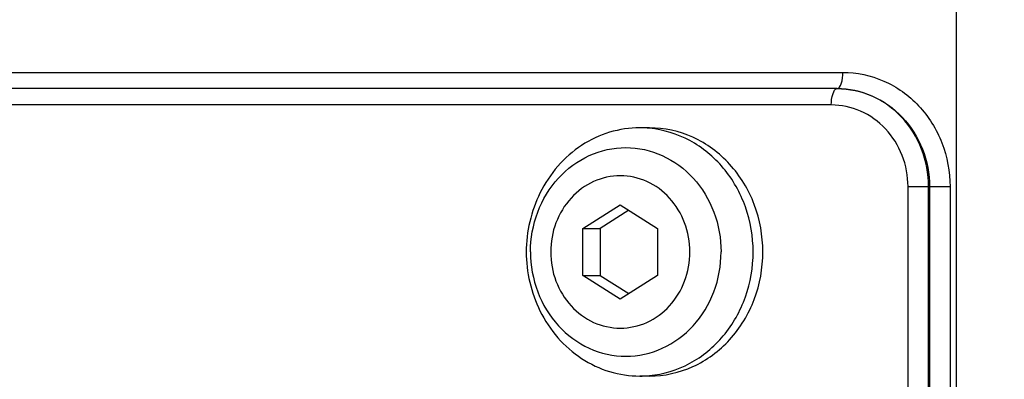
# Model space of a CAD drawing. Extents: x 0 to 594, y 0 to 420.
# Tile 69 of 104: x 325.59 to 328.6, y 187.53 to 188.63. Entities that reach past the tile are written whole.
import ezdxf

# ---------------------------------------------------------------- set-up
doc = ezdxf.new("R2010")
doc.units = 0
doc.header["$LTSCALE"] = 32.67
doc.layers.get('0').update_dxf_attribs({"linetype": 'CONTINUOUS'})
for name, color, linetype in [('1_DESIGN', 7, 'CONTINUOUS'), ('ASSY', 7, 'CONTINUOUS'), ('DRIV_DIM', 7, 'CONTINUOUS'), ('ROUND', 7, 'CONTINUOUS')]:
    doc.layers.add(name, color=color, linetype=linetype)
doc.styles.get("Standard").update_dxf_attribs({"font": 'txt', "width": 0.8})
doc.dimstyles.new('DIMSTYLE_1', dxfattribs={"dimtxt": 3.8, "dimasz": 1.8, "dimexe": 2, "dimexo": 1.5, "dimgap": 1.9, "dimtad": 1, "dimdec": 3, "dimlfac": 10, "dimtxsty": 'STANDARD', "dimblk": 'OPEN', "dimblk1": 'OPEN', "dimblk2": 'OPEN', "dimcen": 0.09, "dimazin": 2, "dimtp": 0.5, "dimtm": 0.5, "dimtfac": 1, "dimtdec": -1, "dimtofl": 0, "dimtmove": 0, "dimatfit": 3, "dimtolj": 1})

# ---------------------------------------------------------------- blocks, each defined once
blk = doc.blocks.new('*D9')
at = {"layer": 'DRIV_DIM', "color": 2, "linetype": 'CONTINUOUS'}
for p, q in [((478.2292, 259.5495), (491.452, 274.2349)), ((297.6489, 184.1203), (289.0513, 184.1203))]:
    blk.add_line(p, q, dxfattribs=at)
for points in [[(488.3585, 273.4823), (490.1137, 272.7486), (489.1755, 274.4035)], [(290.4493, 185.9249), (291.0513, 184.1203), (291.6805, 185.9156)]]:
    blk.add_lwpolyline(points, dxfattribs=at)
for start, end in [(48, 114), (114, 180)]:
    blk.add_arc((410.3124, 184.1203), 119.2611, start, end, dxfattribs=at)
blk = doc.blocks.new('_OPEN')
at = {"color": 0, "linetype": 'BYBLOCK'}
for p, q in [((0, 0), (-1, 0.342)), ((-1, -0.342), (0, 0)), ((-1, 0), (0, 0))]:
    blk.add_line(p, q, dxfattribs=at)

msp = doc.modelspace()

# ---------------------------------------------------------------- linework, layer by layer
at = {"layer": '1_DESIGN', "color": 7, "linetype": 'CONTINUOUS'}
for p, q in [((327.31311, 187.99248), (327.4273, 188.06465)), ((327.4273, 188.06465), (327.54149, 187.99248)), ((327.45374, 188.04794), (327.36598, 187.99248)), ((327.31311, 187.84814), (327.31311, 187.99248)), ((327.31311, 187.99248), (327.36598, 187.99248)), ((327.36598, 187.99248), (327.36598, 187.84814)), ((327.54149, 187.99248), (327.54149, 187.84814)), ((327.4273, 187.77597), (327.31311, 187.84814)), ((327.31311, 187.84814), (327.36598, 187.84814)), ((327.36598, 187.84814), (327.45374, 187.79268)), ((327.54149, 187.84814), (327.4273, 187.77597))]:
    msp.add_line(p, q, dxfattribs=at)
for centre, start, end in [((327.48693, 187.98273), 84.627, 89.99645), ((327.48693, 187.85789), 270.00355, 275.373)]:
    msp.add_arc(centre, 0.31758, start, end, dxfattribs=at)
for points, knots in [([(327.48695, 188.30031), (327.45586, 188.30031), (327.39287, 188.29094), (327.30595, 188.24997), (327.23237, 188.1854), (327.19597, 188.13026), (327.18139, 188.10066)], [0, 0, 0, 0, 0.2432958, 0.4898437, 0.7418786, 1, 1, 1, 1]), ([(327.8341, 187.92031), (327.8341, 187.96694), (327.81839, 188.06001), (327.75008, 188.1814), (327.64554, 188.2684), (327.5595, 188.29489), (327.51667, 188.29892)], [0, 0, 0, 0, 0.2597265, 0.514099, 0.7603677, 1, 1, 1, 1]), ([(327.51667, 187.54171), (327.5595, 187.54573), (327.64554, 187.57222), (327.75008, 187.65922), (327.81839, 187.78061), (327.8341, 187.87369), (327.8341, 187.92031)], [0, 0, 0, 0, 0.2396323, 0.485901, 0.7402735, 1, 1, 1, 1]), ([(327.18139, 187.73996), (327.19597, 187.71037), (327.23237, 187.65522), (327.30595, 187.59065), (327.39287, 187.54969), (327.45586, 187.54031), (327.48695, 187.54031)], [0, 0, 0, 0, 0.2581214, 0.5101563, 0.7567042, 1, 1, 1, 1])]:
    msp.add_open_spline(points, degree=3, knots=knots, dxfattribs=at)
at = {"layer": '1_DESIGN', "color": 9, "linetype": 'CONTINUOUS'}
for points, knots in [([(327.15238, 187.92031), (327.15238, 187.96172), (327.16714, 188.04439), (327.23101, 188.15039), (327.32809, 188.22254), (327.44419, 188.24822), (327.56029, 188.22254), (327.65737, 188.15039), (327.72123, 188.04439), (327.736, 187.96172), (327.736, 187.92031)], [0, 0, 0, 0, 0.1301685, 0.2573724, 0.3802592, 0.5, 0.6197408, 0.7426276, 0.8698315, 1, 1, 1, 1]), ([(327.64046, 187.92031), (327.64046, 187.95056), (327.62968, 188.01095), (327.58302, 188.08838), (327.51211, 188.14108), (327.4273, 188.15984), (327.34249, 188.14108), (327.27157, 188.08838), (327.22492, 188.01095), (327.21414, 187.95056), (327.21414, 187.92031)], [0, 0, 0, 0, 0.1301684, 0.2573724, 0.3802592, 0.5, 0.6197408, 0.7426276, 0.8698316, 1, 1, 1, 1]), ([(327.15238, 187.92031), (327.15238, 187.8789), (327.16714, 187.79623), (327.23101, 187.69024), (327.32809, 187.61809), (327.44419, 187.5924), (327.56029, 187.61809), (327.65737, 187.69024), (327.72123, 187.79623), (327.736, 187.8789), (327.736, 187.92031)], [0, 0, 0, 0, 0.1301685, 0.2573724, 0.3802592, 0.5, 0.6197408, 0.7426276, 0.8698315, 1, 1, 1, 1]), ([(327.21414, 187.92031), (327.21414, 187.89006), (327.22492, 187.82967), (327.27157, 187.75225), (327.34249, 187.69954), (327.4273, 187.68078), (327.51211, 187.69954), (327.58302, 187.75225), (327.62968, 187.82967), (327.64046, 187.89006), (327.64046, 187.92031)], [0, 0, 0, 0, 0.1301684, 0.2573724, 0.3802592, 0.5, 0.6197408, 0.7426276, 0.8698316, 1, 1, 1, 1])]:
    msp.add_open_spline(points, degree=3, knots=knots, dxfattribs=at)
at = {"layer": '1_DESIGN', "color": 7, "linetype": 'CONTINUOUS'}
for points in [[(327.18139, 188.10066), (327.15412, 188.04529), (327.13939, 187.98204), (327.13939, 187.92031)], [(327.13939, 187.92031), (327.13939, 187.85859), (327.15412, 187.79534), (327.18139, 187.73996)]]:
    msp.add_open_spline(points, degree=3, dxfattribs=at)
at = {"layer": 'ASSY', "color": 7, "linetype": 'CONTINUOUS'}
for p, q in [((327.51678, 188.30031), (327.48695, 188.30031)), ((327.51678, 187.54031), (327.48695, 187.54031))]:
    msp.add_line(p, q, dxfattribs=at)
for points, knots in [([(327.86393, 187.92031), (327.86393, 187.96958), (327.84638, 188.06792), (327.77035, 188.19402), (327.65505, 188.27985), (327.5621, 188.30031), (327.51678, 188.30031)], [0, 0, 0, 0, 0.2603382, 0.514745, 0.7605186, 1, 1, 1, 1]), ([(327.51678, 187.54031), (327.5621, 187.54031), (327.65505, 187.56077), (327.77035, 187.6466), (327.84638, 187.7727), (327.86393, 187.87104), (327.86393, 187.92031)], [0, 0, 0, 0, 0.2394814, 0.485255, 0.7396618, 1, 1, 1, 1])]:
    msp.add_open_spline(points, degree=3, knots=knots, dxfattribs=at)
at = {"layer": 'ROUND', "color": 9, "linetype": 'CONTINUOUS'}
for p, q in [((328.45619, 189.13836), (328.45619, 179.10226)), ((321.87882, 188.47031), (328.1087, 188.47031)), ((328.07354, 188.37031), (321.83423, 188.37031)), ((328.30837, 180.12031), (328.30837, 188.12031)), ((328.30837, 188.12031), (328.43707, 188.12031)), ((328.37145, 180.12031), (328.37145, 188.12031)), ((328.37406, 188.12031), (328.37406, 180.12031)), ((328.43707, 188.12031), (328.43707, 180.12031))]:
    msp.add_line(p, q, dxfattribs=at)
at = {"layer": 'ROUND', "color": 7, "linetype": 'CONTINUOUS'}
msp.add_line((328.09112, 188.42031), (321.85644, 188.42031), dxfattribs=at)
at = {"layer": 'ROUND', "color": 9, "linetype": 'CONTINUOUS'}
for points, knots in [([(328.45619, 189.13836), (325.72452, 188.83755), (320.44402, 188.34156), (315.15419, 187.96628), (312.60477, 187.80186)], [0, 0, 0, 0, 0.518241, 1, 1, 1, 1]), ([(328.09112, 188.42031), (328.09752, 188.42031), (328.10777, 188.44227), (328.1087, 188.4584), (328.1087, 188.47031)], [0, 0, 0, 0, 0.3496505, 1, 1, 1, 1]), ([(328.1087, 188.47031), (328.15147, 188.47031), (328.23884, 188.45166), (328.34793, 188.37299), (328.42029, 188.25679), (328.43707, 188.16576), (328.43707, 188.12031)], [0, 0, 0, 0, 0.2423386, 0.4893066, 0.7425103, 1, 1, 1, 1]), ([(328.07354, 188.37031), (328.07354, 188.38222), (328.07447, 188.39835), (328.08472, 188.42031), (328.09112, 188.42031)], [0, 0, 0, 0, 0.6503489, 1, 1, 1, 1]), ([(328.09112, 188.42031), (328.12794, 188.42031), (328.2031, 188.40437), (328.2971, 188.33705), (328.35956, 188.23743), (328.37406, 188.1593), (328.37406, 188.12031)], [0, 0, 0, 0, 0.2427757, 0.4899208, 0.7429392, 1, 1, 1, 1]), ([(328.37145, 188.12031), (328.37145, 188.15926), (328.35715, 188.23723), (328.29544, 188.33683), (328.2023, 188.40431), (328.12764, 188.42031), (328.09112, 188.42031)], [0, 0, 0, 0, 0.2579422, 0.5113297, 0.7580964, 1, 1, 1, 1]), ([(328.30837, 188.12031), (328.30837, 188.15279), (328.29636, 188.21786), (328.24458, 188.30087), (328.16655, 188.35701), (328.10411, 188.37031), (328.07354, 188.37031)], [0, 0, 0, 0, 0.2575035, 0.5106995, 0.7576457, 1, 1, 1, 1])]:
    msp.add_open_spline(points, degree=3, knots=knots, dxfattribs=at)

# ---------------------------------------------------------------- dimensions: what is measured, and where the dimension line sits
at = {"layer": 'DRIV_DIM', "color": 2, "linetype": 'CONTINUOUS'}
dim = msp.add_angular_dim_2l(base=(361.80458, 293.07077), line1=((476.4275, 257.54851), (477.22551, 258.43479)), line2=((300.34152, 184.12031), (299.14891, 184.12031)), dimstyle='DIMSTYLE_1', override={"dimtad": 2}, dxfattribs=at)
dim.commit()
dim.dimension.update_dxf_attribs({"geometry": '*D9', "text_midpoint": (325.37448, 267.83863), "dimtype": 162})

doc.saveas('drawing.dxf')
